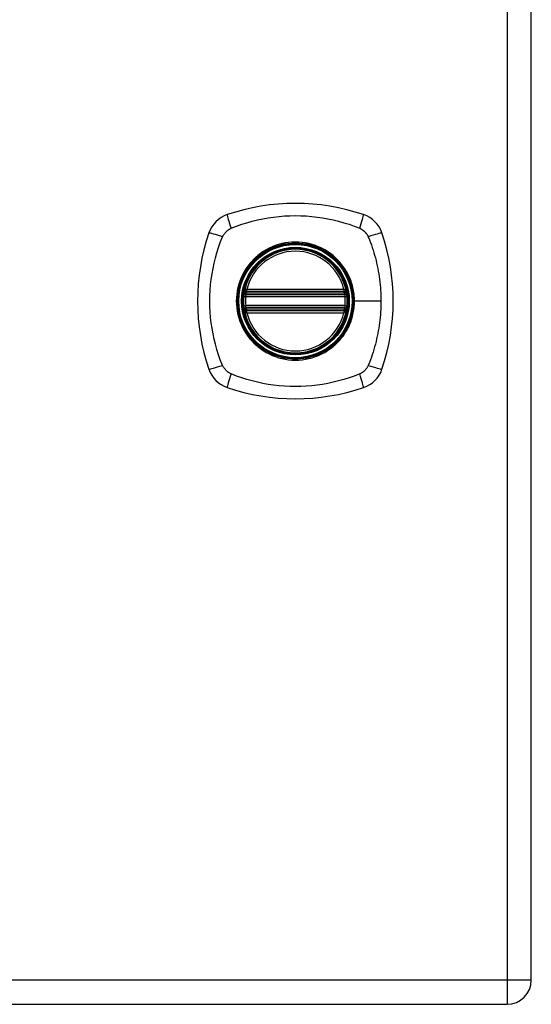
# Model space of a CAD drawing. Header units: inches. Extents: x 3.4 to 82.4, y 3.9 to 45.4.
# Tile 63 of 79: x 32.5 to 35.5, y 7.9 to 13.8. Entities that reach past the tile are written whole.
import ezdxf

# ---------------------------------------------------------------- set-up
doc = ezdxf.new("R2010")
doc.units = ezdxf.units.IN
doc.header["$MEASUREMENT"] = 0
doc.layers.add('Visible Edges(ANSI)', color=7, linetype='Continuous', lineweight=25)
doc.layers.add('Visible Tangent Edges(ANSI)', color=7, linetype='Continuous', lineweight=25)

msp = doc.modelspace()

# ---------------------------------------------------------------- linework, layer by layer
at = {"layer": 'Visible Edges(ANSI)'}
for p, q in [((35.5388, 8.04), (35.5388, 31.551)), ((33.8221, 12.2032), (34.4075, 12.2032)), ((33.818, 12.1834), (34.4116, 12.1834)), ((34.4116, 12.1046), (33.818, 12.1046)), ((34.4075, 12.0848), (33.8221, 12.0848)), ((23.7668, 7.894), (35.3928, 7.894))]:
    msp.add_line(p, q, dxfattribs=at)
at = {"layer": 'Visible Edges(ANSI)', "flags": 128}
for points in [[(33.8063, 12.1972), (33.8063, 12.1971), (33.8063, 12.197), (33.8063, 12.1967), (33.8062, 12.1964), (33.8061, 12.1959), (33.806, 12.1953), (33.8059, 12.1947), (33.8058, 12.1939), (33.8056, 12.193), (33.8055, 12.1921), (33.8053, 12.1911), (33.8052, 12.19), (33.805, 12.1888), (33.8048, 12.1876), (33.8046, 12.1863), (33.8045, 12.1849), (33.8043, 12.1835), (33.8041, 12.182), (33.8039, 12.1805), (33.8037, 12.179), (33.8036, 12.1774), (33.8034, 12.1758), (33.8032, 12.1742), (33.8031, 12.1726)], [(34.4265, 12.1726), (34.4263, 12.1742), (34.4261, 12.1758), (34.426, 12.1774), (34.4258, 12.179), (34.4256, 12.1805), (34.4254, 12.182), (34.4253, 12.1835), (34.4251, 12.1849), (34.4249, 12.1863), (34.4247, 12.1876), (34.4245, 12.1888), (34.4244, 12.19), (34.4242, 12.1911), (34.424, 12.1921), (34.4239, 12.193), (34.4238, 12.1939), (34.4236, 12.1947), (34.4235, 12.1953), (34.4234, 12.1959), (34.4234, 12.1964), (34.4233, 12.1967), (34.4232, 12.197), (34.4232, 12.1971), (34.4232, 12.1972)], [(33.8031, 12.1154), (33.8032, 12.1138), (33.8034, 12.1122), (33.8036, 12.1106), (33.8037, 12.109), (33.8039, 12.1075), (33.8041, 12.106), (33.8043, 12.1046), (33.8045, 12.1031), (33.8046, 12.1018), (33.8048, 12.1005), (33.805, 12.0992), (33.8052, 12.098), (33.8053, 12.0969), (33.8055, 12.0959), (33.8056, 12.095), (33.8058, 12.0941), (33.8059, 12.0934), (33.806, 12.0927), (33.8061, 12.0921), (33.8062, 12.0917), (33.8063, 12.0913), (33.8063, 12.091), (33.8063, 12.0909), (33.8063, 12.0908)], [(34.4232, 12.0908), (34.4232, 12.0909), (34.4232, 12.091), (34.4233, 12.0913), (34.4234, 12.0917), (34.4234, 12.0921), (34.4235, 12.0927), (34.4236, 12.0934), (34.4238, 12.0941), (34.4239, 12.095), (34.4241, 12.0959), (34.4242, 12.0969), (34.4244, 12.098), (34.4245, 12.0992), (34.4247, 12.1005), (34.4249, 12.1018), (34.4251, 12.1031), (34.4253, 12.1046), (34.4255, 12.106), (34.4256, 12.1075), (34.4258, 12.109), (34.426, 12.1106), (34.4261, 12.1122), (34.4263, 12.1138), (34.4265, 12.1154)]]:
    msp.add_lwpolyline(points, dxfattribs=at)
at = {"layer": 'Visible Edges(ANSI)'}
for radius in [0.3199, 0.315]:
    msp.add_circle((34.1148, 12.144), radius, dxfattribs=at)
for centre, radius, start, end in [((34.1148, 11.455), 1.2795, 71.22784, 108.77216), ((33.76, 12.4987), 0.1772, 108.77216, 161.22784), ((34.4695, 12.4987), 0.1772, 18.77216, 71.22784), ((34.8037, 12.144), 1.2795, 161.22784, 198.77216), ((33.4258, 12.144), 1.2795, 341.22784, 18.77216), ((34.1148, 12.144), 0.313, 13.63439, 166.36561), ((34.1148, 12.144), 0.313, 166.36561, 170.21598), ((33.8221, 12.215), 0.0118, 166.36561, 270), ((34.4075, 12.215), 0.0118, 270, 13.63439), ((34.1148, 12.144), 0.313, 9.78402, 13.63439), ((34.1148, 12.144), 0.313, 174.74991, 185.25009), ((33.818, 12.1952), 0.0118, 170.21598, 270), ((34.4116, 12.1952), 0.0118, 270, 9.78402), ((34.1148, 12.144), 0.313, 354.74991, 5.25009), ((33.818, 12.0928), 0.0118, 90, 189.78402), ((34.1148, 12.144), 0.313, 189.78402, 193.63439), ((33.8221, 12.073), 0.0118, 90, 193.63439), ((34.4075, 12.073), 0.0118, 346.36561, 90), ((34.4116, 12.0928), 0.0118, 350.21598, 90), ((34.1148, 12.144), 0.313, 346.36561, 350.21598), ((34.1148, 12.144), 0.313, 193.63439, 346.36561), ((33.76, 11.7893), 0.1772, 198.77216, 251.22784), ((34.4695, 11.7893), 0.1772, 288.77216, 341.22784), ((34.1148, 12.833), 1.2795, 251.22784, 288.77216), ((35.3928, 8.04), 0.146, 270, 0)]:
    msp.add_arc(centre, radius, start, end, dxfattribs=at)
at = {"layer": 'Visible Tangent Edges(ANSI)'}
for p, q in [((35.3928, 31.551), (35.3928, 8.04)), ((33.8106, 12.2178), (33.8221, 12.215)), ((33.8221, 12.2032), (33.8221, 12.215)), ((34.4075, 12.215), (33.8221, 12.215)), ((33.8221, 12.1933), (33.8221, 12.2032)), ((34.4075, 12.215), (34.4189, 12.2178)), ((34.4075, 12.215), (34.4075, 12.2032)), ((34.4075, 12.2032), (34.4075, 12.1933)), ((33.8031, 12.1726), (33.8149, 12.1716)), ((33.8123, 12.1962), (33.8063, 12.1972)), ((33.8149, 12.1716), (34.4147, 12.1716)), ((33.818, 12.1834), (33.818, 12.1935)), ((33.8221, 12.1933), (34.4075, 12.1933)), ((34.4116, 12.1935), (34.4116, 12.1834)), ((34.4147, 12.1716), (34.4265, 12.1726)), ((34.4232, 12.1972), (34.4173, 12.1962)), ((34.4669, 12.144), (34.4717, 12.144)), ((34.6314, 12.144), (34.4717, 12.144)), ((33.8031, 12.1154), (33.8149, 12.1164)), ((33.8063, 12.0908), (33.8123, 12.0918)), ((34.4147, 12.1164), (33.8149, 12.1164)), ((33.818, 12.0945), (33.818, 12.1046)), ((33.8221, 12.0848), (33.8221, 12.0947)), ((34.4075, 12.0947), (33.8221, 12.0947)), ((33.8221, 12.073), (33.8221, 12.0848)), ((34.4075, 12.0947), (34.4075, 12.0848)), ((34.4075, 12.0848), (34.4075, 12.073)), ((34.4116, 12.1046), (34.4116, 12.0945)), ((34.4147, 12.1164), (34.4265, 12.1154)), ((34.4173, 12.0918), (34.4232, 12.0908)), ((33.8221, 12.073), (33.8106, 12.0702)), ((33.8221, 12.073), (34.4075, 12.073)), ((34.4189, 12.0702), (34.4075, 12.073)), ((35.3928, 8.04), (23.7668, 8.04)), ((35.3928, 8.04), (35.3928, 7.894)), ((35.5388, 8.04), (35.3928, 8.04))]:
    msp.add_line(p, q, dxfattribs=at)
at = {"layer": 'Visible Tangent Edges(ANSI)', "flags": 128}
for points in [[(33.7262, 12.5839), (33.7597, 12.5977), (33.7908, 12.6082), (33.8221, 12.6179), (33.8538, 12.6266), (33.8857, 12.6344), (33.9179, 12.6412), (33.9503, 12.6471), (33.9829, 12.6519), (34.0157, 12.6557), (34.0486, 12.6584), (34.0815, 12.66), (34.1146, 12.6606), (34.1476, 12.66), (34.1806, 12.6584), (34.2135, 12.6557), (34.2462, 12.6519), (34.2789, 12.6471), (34.3113, 12.6413), (34.3436, 12.6344), (34.3756, 12.6266), (34.4073, 12.6179), (34.4388, 12.6082), (34.4698, 12.5977), (34.5034, 12.5839)], [(33.6748, 12.5326), (33.6762, 12.5354), (33.6776, 12.5381), (33.6791, 12.5408), (33.6807, 12.5434), (33.6824, 12.546), (33.6841, 12.5486), (33.6859, 12.5511), (33.6878, 12.5535), (33.6898, 12.5559), (33.6918, 12.5583), (33.6939, 12.5605), (33.696, 12.5628), (33.6982, 12.5649), (33.7005, 12.567), (33.7028, 12.569), (33.7052, 12.571), (33.7077, 12.5728), (33.7102, 12.5746), (33.7127, 12.5764), (33.7153, 12.578), (33.718, 12.5796), (33.7207, 12.5811), (33.7234, 12.5826), (33.7262, 12.5839)], [(34.5034, 12.5839), (34.5048, 12.5833), (34.5061, 12.5826), (34.5075, 12.5819), (34.5089, 12.5811), (34.5102, 12.5804), (34.5115, 12.5796), (34.5129, 12.5789), (34.5142, 12.5781), (34.5155, 12.5772), (34.5168, 12.5764), (34.5181, 12.5755), (34.5194, 12.5747), (34.5206, 12.5738), (34.5219, 12.5728), (34.5231, 12.5719), (34.5243, 12.571), (34.5255, 12.57), (34.5267, 12.569), (34.5279, 12.568), (34.5291, 12.567), (34.5302, 12.566), (34.5313, 12.5649), (34.5324, 12.5638), (34.5335, 12.5628)], [(34.5335, 12.5628), (34.5346, 12.5617), (34.5357, 12.5606), (34.5367, 12.5594), (34.5377, 12.5583), (34.5388, 12.5571), (34.5398, 12.556), (34.5407, 12.5548), (34.5417, 12.5536), (34.5427, 12.5524), (34.5436, 12.5511), (34.5445, 12.5499), (34.5454, 12.5486), (34.5463, 12.5474), (34.5471, 12.5461), (34.548, 12.5448), (34.5488, 12.5435), (34.5496, 12.5422), (34.5504, 12.5408), (34.5512, 12.5395), (34.5519, 12.5381), (34.5526, 12.5368), (34.5533, 12.5354), (34.554, 12.534), (34.5547, 12.5326)], [(33.6748, 11.7554), (33.6611, 11.789), (33.6506, 11.82), (33.6409, 11.8514), (33.6322, 11.883), (33.6244, 11.9149), (33.6176, 11.9471), (33.6117, 11.9796), (33.6069, 12.0122), (33.6031, 12.0449), (33.6004, 12.0778), (33.5987, 12.1108), (33.5982, 12.1438), (33.5987, 12.1768), (33.6004, 12.2098), (33.6031, 12.2427), (33.6068, 12.2755), (33.6117, 12.3081), (33.6175, 12.3406), (33.6243, 12.3728), (33.6322, 12.4048), (33.6409, 12.4366), (33.6505, 12.468), (33.6611, 12.499), (33.6748, 12.5326)], [(34.3423, 12.4186), (34.3262, 12.4312), (34.3093, 12.4429), (34.2917, 12.4537), (34.2736, 12.4634), (34.2549, 12.472), (34.2357, 12.4796), (34.2162, 12.4861), (34.1964, 12.4914), (34.1763, 12.4955), (34.1559, 12.4985), (34.1353, 12.5003), (34.1147, 12.5009), (34.0941, 12.5003), (34.0735, 12.4985), (34.0531, 12.4955), (34.033, 12.4913), (34.0131, 12.486), (33.9935, 12.4795), (33.9744, 12.472), (33.9557, 12.4633), (33.9376, 12.4536), (33.9201, 12.4429), (33.9033, 12.4312), (33.8872, 12.4186)], [(34.5547, 12.5326), (34.5629, 12.5144), (34.5685, 12.499), (34.5738, 12.4836), (34.579, 12.468), (34.5839, 12.4524), (34.5886, 12.4366), (34.5931, 12.4208), (34.5974, 12.4049), (34.6014, 12.3889), (34.6052, 12.3729), (34.6087, 12.3568), (34.612, 12.3407), (34.6151, 12.3245), (34.6179, 12.3082), (34.6204, 12.2919), (34.6227, 12.2756), (34.6247, 12.2593), (34.6265, 12.2429), (34.628, 12.2264), (34.6292, 12.21), (34.6301, 12.1935), (34.6308, 12.177), (34.6312, 12.1605), (34.6314, 12.144)], [(34.4669, 12.144), (34.4602, 12.0752), (34.4402, 12.009), (34.4076, 11.948), (34.3637, 11.8945), (34.3105, 11.851), (34.2495, 11.8185), (34.1833, 11.7986), (34.1144, 11.7919), (34.0456, 11.7987), (33.9796, 11.8188), (33.9186, 11.8514), (33.8653, 11.8951), (33.8218, 11.9483), (33.7894, 12.0092), (33.7693, 12.0755), (33.7626, 12.1442), (33.7694, 12.213), (33.7895, 12.2792), (33.8221, 12.3402), (33.8658, 12.3934), (33.919, 12.437), (33.9799, 12.4694), (34.0461, 12.4894), (34.115, 12.4961), (34.1839, 12.4893), (34.2498, 12.4693), (34.3109, 12.4367), (34.3641, 12.393), (34.4078, 12.3397), (34.4402, 12.2787), (34.4601, 12.2127), (34.4669, 12.144)], [(33.8872, 12.4186), (33.8851, 12.4168), (33.883, 12.415), (33.8809, 12.4132), (33.8788, 12.4114), (33.8767, 12.4095), (33.8746, 12.4077), (33.8726, 12.4058), (33.8706, 12.4039), (33.8686, 12.402), (33.8666, 12.4001), (33.8646, 12.3981), (33.8626, 12.3962), (33.8606, 12.3942), (33.8587, 12.3922), (33.8568, 12.3902), (33.8549, 12.3882), (33.853, 12.3862), (33.8511, 12.3841), (33.8492, 12.3821), (33.8474, 12.38), (33.8456, 12.3779), (33.8437, 12.3758), (33.8419, 12.3737), (33.8402, 12.3716)], [(34.3894, 12.3716), (34.3876, 12.3737), (34.3858, 12.3758), (34.384, 12.3779), (34.3822, 12.38), (34.3803, 12.3821), (34.3784, 12.3841), (34.3766, 12.3862), (34.3747, 12.3882), (34.3728, 12.3902), (34.3708, 12.3922), (34.3689, 12.3942), (34.3669, 12.3962), (34.365, 12.3981), (34.363, 12.4001), (34.361, 12.402), (34.359, 12.4039), (34.3569, 12.4058), (34.3549, 12.4077), (34.3528, 12.4095), (34.3508, 12.4114), (34.3487, 12.4132), (34.3466, 12.415), (34.3445, 12.4168), (34.3423, 12.4186)], [(33.8402, 12.3716), (33.8275, 12.3554), (33.8158, 12.3386), (33.8051, 12.321), (33.7953, 12.3028), (33.7867, 12.2841), (33.7791, 12.265), (33.7727, 12.2454), (33.7674, 12.2255), (33.7632, 12.2054), (33.7603, 12.185), (33.7585, 12.1645), (33.7579, 12.1439), (33.7585, 12.1232), (33.7603, 12.1028), (33.7633, 12.0825), (33.7674, 12.0623), (33.7728, 12.0424), (33.7792, 12.0228), (33.7868, 12.0036), (33.7955, 11.9849), (33.8051, 11.9668), (33.8159, 11.9494), (33.8275, 11.9326), (33.8402, 11.9164)], [(34.4717, 12.144), (34.4715, 12.1543), (34.471, 12.1645), (34.4703, 12.1748), (34.4692, 12.185), (34.4679, 12.1953), (34.4663, 12.2054), (34.4643, 12.2156), (34.4621, 12.2257), (34.4596, 12.2356), (34.4568, 12.2455), (34.4538, 12.2553), (34.4504, 12.265), (34.4468, 12.2746), (34.4429, 12.2841), (34.4387, 12.2935), (34.4342, 12.3028), (34.4295, 12.312), (34.4245, 12.321), (34.4193, 12.3298), (34.4138, 12.3385), (34.408, 12.3471), (34.402, 12.3554), (34.3958, 12.3636), (34.3894, 12.3716)], [(33.8106, 12.2178), (33.8104, 12.2168), (33.8102, 12.2159), (33.81, 12.215), (33.8099, 12.214), (33.8097, 12.2131), (33.8096, 12.2121), (33.8096, 12.2112), (33.8095, 12.2102), (33.8095, 12.2093), (33.8095, 12.2083), (33.8095, 12.2074), (33.8095, 12.2064), (33.8096, 12.2055), (33.8097, 12.2046), (33.8098, 12.2037), (33.81, 12.2028), (33.8102, 12.2019), (33.8104, 12.201), (33.8106, 12.2001), (33.8109, 12.1993), (33.8112, 12.1985), (33.8115, 12.1977), (33.8119, 12.1969), (33.8123, 12.1962)], [(34.4173, 12.1962), (34.4177, 12.1969), (34.418, 12.1977), (34.4184, 12.1985), (34.4187, 12.1993), (34.4189, 12.2001), (34.4192, 12.201), (34.4194, 12.2019), (34.4196, 12.2028), (34.4197, 12.2037), (34.4198, 12.2046), (34.4199, 12.2055), (34.42, 12.2064), (34.4201, 12.2074), (34.4201, 12.2083), (34.4201, 12.2093), (34.42, 12.2102), (34.42, 12.2112), (34.4199, 12.2121), (34.4198, 12.2131), (34.4197, 12.214), (34.4195, 12.215), (34.4194, 12.2159), (34.4192, 12.2168), (34.4189, 12.2178)], [(33.8123, 12.1962), (33.8125, 12.196), (33.8127, 12.1958), (33.8129, 12.1957), (33.8131, 12.1955), (33.8133, 12.1954), (33.8135, 12.1952), (33.8137, 12.1951), (33.8139, 12.195), (33.8142, 12.1948), (33.8144, 12.1947), (33.8146, 12.1946), (33.8149, 12.1945), (33.8151, 12.1943), (33.8154, 12.1942), (33.8156, 12.1941), (33.8159, 12.194), (33.8161, 12.1939), (33.8164, 12.1939), (33.8166, 12.1938), (33.8169, 12.1937), (33.8172, 12.1936), (33.8174, 12.1936), (33.8177, 12.1935), (33.818, 12.1935)], [(33.8149, 12.1716), (33.815, 12.1723), (33.8152, 12.1731), (33.8153, 12.1739), (33.8155, 12.1746), (33.8157, 12.1754), (33.8158, 12.1761), (33.816, 12.1768), (33.8162, 12.1775), (33.8164, 12.1781), (33.8165, 12.1787), (33.8167, 12.1793), (33.8169, 12.1799), (33.817, 12.1804), (33.8172, 12.1809), (33.8173, 12.1814), (33.8174, 12.1818), (33.8176, 12.1822), (33.8177, 12.1825), (33.8178, 12.1827), (33.8178, 12.183), (33.8179, 12.1831), (33.8179, 12.1833), (33.818, 12.1833), (33.818, 12.1834)], [(33.818, 12.1935), (33.8181, 12.1934), (33.8183, 12.1934), (33.8185, 12.1934), (33.8187, 12.1934), (33.8188, 12.1934), (33.819, 12.1934), (33.8192, 12.1934), (33.8193, 12.1934), (33.8195, 12.1933), (33.8197, 12.1933), (33.8198, 12.1933), (33.82, 12.1933), (33.8202, 12.1933), (33.8204, 12.1933), (33.8205, 12.1933), (33.8207, 12.1933), (33.8209, 12.1933), (33.821, 12.1933), (33.8212, 12.1933), (33.8214, 12.1933), (33.8216, 12.1933), (33.8217, 12.1933), (33.8219, 12.1933), (33.8221, 12.1933)], [(34.3894, 11.9164), (34.3958, 11.9244), (34.4021, 11.9326), (34.4081, 11.941), (34.4138, 11.9496), (34.4193, 11.9583), (34.4246, 11.9672), (34.4296, 11.9762), (34.4343, 11.9853), (34.4387, 11.9946), (34.4429, 12.0039), (34.4468, 12.0134), (34.4504, 12.023), (34.4538, 12.0327), (34.4569, 12.0425), (34.4597, 12.0524), (34.4622, 12.0624), (34.4644, 12.0725), (34.4663, 12.0826), (34.4679, 12.0928), (34.4693, 12.103), (34.4703, 12.1133), (34.4711, 12.1235), (34.4715, 12.1338), (34.4717, 12.144)], [(34.4075, 12.1933), (34.4076, 12.1933), (34.4078, 12.1933), (34.408, 12.1933), (34.4082, 12.1933), (34.4083, 12.1933), (34.4085, 12.1933), (34.4087, 12.1933), (34.4088, 12.1933), (34.409, 12.1933), (34.4092, 12.1933), (34.4094, 12.1933), (34.4095, 12.1933), (34.4097, 12.1933), (34.4099, 12.1933), (34.41, 12.1933), (34.4102, 12.1934), (34.4104, 12.1934), (34.4106, 12.1934), (34.4107, 12.1934), (34.4109, 12.1934), (34.4111, 12.1934), (34.4112, 12.1934), (34.4114, 12.1934), (34.4116, 12.1935)], [(34.4116, 12.1935), (34.4118, 12.1935), (34.4121, 12.1936), (34.4124, 12.1936), (34.4126, 12.1937), (34.4129, 12.1938), (34.4132, 12.1939), (34.4134, 12.1939), (34.4137, 12.194), (34.4139, 12.1941), (34.4142, 12.1942), (34.4144, 12.1943), (34.4147, 12.1945), (34.4149, 12.1946), (34.4151, 12.1947), (34.4154, 12.1948), (34.4156, 12.195), (34.4158, 12.1951), (34.416, 12.1952), (34.4163, 12.1954), (34.4165, 12.1955), (34.4167, 12.1957), (34.4169, 12.1958), (34.4171, 12.196), (34.4173, 12.1962)], [(34.4116, 12.1834), (34.4116, 12.1833), (34.4116, 12.1833), (34.4117, 12.1831), (34.4117, 12.183), (34.4118, 12.1827), (34.4119, 12.1825), (34.412, 12.1822), (34.4121, 12.1818), (34.4122, 12.1814), (34.4124, 12.1809), (34.4125, 12.1804), (34.4127, 12.1799), (34.4129, 12.1793), (34.413, 12.1787), (34.4132, 12.1781), (34.4134, 12.1775), (34.4135, 12.1768), (34.4137, 12.1761), (34.4139, 12.1754), (34.4141, 12.1746), (34.4142, 12.1739), (34.4144, 12.1731), (34.4145, 12.1723), (34.4147, 12.1716)], [(34.6314, 12.144), (34.6312, 12.1275), (34.6308, 12.111), (34.6301, 12.0944), (34.6292, 12.078), (34.6279, 12.0615), (34.6265, 12.0451), (34.6247, 12.0287), (34.6227, 12.0123), (34.6204, 11.996), (34.6179, 11.9797), (34.6151, 11.9634), (34.612, 11.9472), (34.6087, 11.9311), (34.6052, 11.915), (34.6014, 11.899), (34.5974, 11.8831), (34.5931, 11.8672), (34.5886, 11.8514), (34.5839, 11.8357), (34.579, 11.82), (34.5739, 11.8045), (34.5685, 11.789), (34.5629, 11.7736), (34.5547, 11.7554)], [(33.8123, 12.0918), (33.8119, 12.0911), (33.8115, 12.0903), (33.8112, 12.0895), (33.8109, 12.0887), (33.8106, 12.0879), (33.8104, 12.087), (33.8102, 12.0861), (33.81, 12.0853), (33.8098, 12.0843), (33.8097, 12.0834), (33.8096, 12.0825), (33.8095, 12.0816), (33.8095, 12.0806), (33.8095, 12.0797), (33.8095, 12.0787), (33.8095, 12.0778), (33.8096, 12.0768), (33.8096, 12.0759), (33.8097, 12.0749), (33.8099, 12.074), (33.81, 12.073), (33.8102, 12.0721), (33.8104, 12.0712), (33.8106, 12.0702)], [(33.818, 12.0945), (33.8177, 12.0945), (33.8174, 12.0944), (33.8172, 12.0944), (33.8169, 12.0943), (33.8166, 12.0942), (33.8164, 12.0941), (33.8161, 12.0941), (33.8159, 12.094), (33.8156, 12.0939), (33.8154, 12.0938), (33.8151, 12.0937), (33.8149, 12.0935), (33.8146, 12.0934), (33.8144, 12.0933), (33.8142, 12.0932), (33.8139, 12.093), (33.8137, 12.0929), (33.8135, 12.0928), (33.8133, 12.0926), (33.8131, 12.0925), (33.8129, 12.0923), (33.8127, 12.0922), (33.8125, 12.092), (33.8123, 12.0918)], [(33.818, 12.1046), (33.818, 12.1047), (33.8179, 12.1047), (33.8179, 12.1049), (33.8178, 12.105), (33.8178, 12.1053), (33.8177, 12.1055), (33.8176, 12.1059), (33.8174, 12.1062), (33.8173, 12.1066), (33.8172, 12.1071), (33.817, 12.1076), (33.8169, 12.1081), (33.8167, 12.1087), (33.8165, 12.1093), (33.8163, 12.1099), (33.8162, 12.1106), (33.816, 12.1112), (33.8158, 12.1119), (33.8156, 12.1127), (33.8155, 12.1134), (33.8153, 12.1142), (33.8152, 12.1149), (33.815, 12.1157), (33.8149, 12.1164)], [(33.8221, 12.0947), (33.8219, 12.0947), (33.8217, 12.0947), (33.8216, 12.0947), (33.8214, 12.0947), (33.8212, 12.0947), (33.821, 12.0947), (33.8209, 12.0947), (33.8207, 12.0947), (33.8205, 12.0947), (33.8204, 12.0947), (33.8202, 12.0947), (33.82, 12.0947), (33.8198, 12.0947), (33.8197, 12.0947), (33.8195, 12.0947), (33.8193, 12.0946), (33.8192, 12.0946), (33.819, 12.0946), (33.8188, 12.0946), (33.8187, 12.0946), (33.8185, 12.0946), (33.8183, 12.0946), (33.8181, 12.0946), (33.818, 12.0945)], [(34.4116, 12.0945), (34.4114, 12.0946), (34.4112, 12.0946), (34.4111, 12.0946), (34.4109, 12.0946), (34.4107, 12.0946), (34.4106, 12.0946), (34.4104, 12.0946), (34.4102, 12.0946), (34.41, 12.0947), (34.4099, 12.0947), (34.4097, 12.0947), (34.4095, 12.0947), (34.4094, 12.0947), (34.4092, 12.0947), (34.409, 12.0947), (34.4088, 12.0947), (34.4087, 12.0947), (34.4085, 12.0947), (34.4083, 12.0947), (34.4082, 12.0947), (34.408, 12.0947), (34.4078, 12.0947), (34.4076, 12.0947), (34.4075, 12.0947)], [(34.4147, 12.1164), (34.4145, 12.1157), (34.4144, 12.1149), (34.4142, 12.1142), (34.4141, 12.1134), (34.4139, 12.1127), (34.4137, 12.1119), (34.4136, 12.1112), (34.4134, 12.1106), (34.4132, 12.1099), (34.413, 12.1093), (34.4129, 12.1087), (34.4127, 12.1081), (34.4125, 12.1076), (34.4124, 12.1071), (34.4122, 12.1066), (34.4121, 12.1062), (34.412, 12.1059), (34.4119, 12.1055), (34.4118, 12.1053), (34.4117, 12.105), (34.4117, 12.1049), (34.4116, 12.1047), (34.4116, 12.1047), (34.4116, 12.1046)], [(34.4173, 12.0918), (34.4171, 12.092), (34.4169, 12.0922), (34.4167, 12.0923), (34.4165, 12.0925), (34.4163, 12.0926), (34.416, 12.0928), (34.4158, 12.0929), (34.4156, 12.093), (34.4154, 12.0932), (34.4151, 12.0933), (34.4149, 12.0934), (34.4147, 12.0935), (34.4144, 12.0937), (34.4142, 12.0938), (34.4139, 12.0939), (34.4137, 12.094), (34.4134, 12.0941), (34.4132, 12.0941), (34.4129, 12.0942), (34.4126, 12.0943), (34.4124, 12.0944), (34.4121, 12.0944), (34.4118, 12.0945), (34.4116, 12.0945)], [(34.4189, 12.0702), (34.4192, 12.0712), (34.4194, 12.0721), (34.4195, 12.073), (34.4197, 12.074), (34.4198, 12.0749), (34.4199, 12.0759), (34.42, 12.0768), (34.42, 12.0778), (34.4201, 12.0787), (34.4201, 12.0797), (34.4201, 12.0806), (34.42, 12.0816), (34.4199, 12.0825), (34.4198, 12.0834), (34.4197, 12.0843), (34.4196, 12.0853), (34.4194, 12.0861), (34.4192, 12.087), (34.4189, 12.0879), (34.4187, 12.0887), (34.4184, 12.0895), (34.418, 12.0903), (34.4177, 12.0911), (34.4173, 12.0918)], [(33.8402, 11.9164), (33.8419, 11.9143), (33.8437, 11.9122), (33.8456, 11.9101), (33.8474, 11.908), (33.8492, 11.9059), (33.8511, 11.9039), (33.853, 11.9018), (33.8549, 11.8998), (33.8568, 11.8978), (33.8587, 11.8958), (33.8606, 11.8938), (33.8626, 11.8918), (33.8646, 11.8899), (33.8665, 11.8879), (33.8685, 11.886), (33.8706, 11.8841), (33.8726, 11.8822), (33.8746, 11.8803), (33.8767, 11.8785), (33.8788, 11.8766), (33.8809, 11.8748), (33.883, 11.873), (33.8851, 11.8712), (33.8872, 11.8694)], [(34.3423, 11.8694), (34.3445, 11.8712), (34.3466, 11.873), (34.3487, 11.8748), (34.3508, 11.8766), (34.3528, 11.8784), (34.3549, 11.8803), (34.3569, 11.8822), (34.3589, 11.8841), (34.361, 11.886), (34.363, 11.8879), (34.3649, 11.8898), (34.3669, 11.8918), (34.3689, 11.8938), (34.3708, 11.8957), (34.3727, 11.8977), (34.3746, 11.8998), (34.3765, 11.9018), (34.3784, 11.9038), (34.3803, 11.9059), (34.3821, 11.908), (34.384, 11.9101), (34.3858, 11.9122), (34.3876, 11.9143), (34.3894, 11.9164)], [(33.8872, 11.8694), (33.9034, 11.8568), (33.9203, 11.8451), (33.9378, 11.8343), (33.956, 11.8246), (33.9747, 11.816), (33.9938, 11.8084), (34.0134, 11.8019), (34.0332, 11.7966), (34.0533, 11.7925), (34.0736, 11.7895), (34.0941, 11.7877), (34.1147, 11.7871), (34.1354, 11.7877), (34.1559, 11.7895), (34.1763, 11.7925), (34.1965, 11.7967), (34.2164, 11.802), (34.2359, 11.8084), (34.2551, 11.816), (34.2737, 11.8246), (34.2919, 11.8343), (34.3094, 11.8451), (34.3262, 11.8568), (34.3423, 11.8694)], [(33.7262, 11.7041), (33.7234, 11.7054), (33.7207, 11.7069), (33.718, 11.7084), (33.7153, 11.71), (33.7127, 11.7116), (33.7102, 11.7133), (33.7077, 11.7152), (33.7053, 11.717), (33.7029, 11.719), (33.7005, 11.721), (33.6983, 11.723), (33.6961, 11.7252), (33.6939, 11.7274), (33.6918, 11.7297), (33.6898, 11.732), (33.6879, 11.7344), (33.686, 11.7369), (33.6842, 11.7394), (33.6824, 11.7419), (33.6808, 11.7445), (33.6792, 11.7472), (33.6776, 11.7499), (33.6762, 11.7526), (33.6748, 11.7554)], [(34.5547, 11.7554), (34.5534, 11.7526), (34.5519, 11.7499), (34.5504, 11.7472), (34.5488, 11.7446), (34.5472, 11.742), (34.5454, 11.7394), (34.5436, 11.7369), (34.5418, 11.7345), (34.5398, 11.7321), (34.5378, 11.7298), (34.5357, 11.7275), (34.5336, 11.7253), (34.5314, 11.7232), (34.5291, 11.7211), (34.5268, 11.7191), (34.5244, 11.7171), (34.5219, 11.7152), (34.5194, 11.7134), (34.5169, 11.7117), (34.5143, 11.71), (34.5116, 11.7084), (34.5089, 11.7069), (34.5061, 11.7054), (34.5034, 11.7041)], [(34.5034, 11.7041), (34.4698, 11.6903), (34.4388, 11.6798), (34.4073, 11.6701), (34.3756, 11.6614), (34.3436, 11.6536), (34.3113, 11.6467), (34.2789, 11.6409), (34.2462, 11.6361), (34.2135, 11.6323), (34.1806, 11.6296), (34.1476, 11.628), (34.1146, 11.6274), (34.0815, 11.628), (34.0486, 11.6296), (34.0157, 11.6323), (33.9829, 11.6361), (33.9503, 11.6409), (33.9179, 11.6468), (33.8857, 11.6536), (33.8538, 11.6614), (33.8221, 11.6701), (33.7908, 11.6798), (33.7597, 11.6903), (33.7262, 11.7041)]]:
    msp.add_lwpolyline(points, dxfattribs=at)
at = {"layer": 'Visible Tangent Edges(ANSI)'}
for radius in [0.3464, 0.3422, 0.3254, 0.3242]:
    msp.add_circle((34.1148, 12.144), radius, dxfattribs=at)
for start, end in [(13.63439, 166.36561), (174.74991, 185.25009), (354.74991, 5.25009), (193.63439, 346.36561)]:
    msp.add_arc((34.1148, 12.144), 0.3012, start, end, dxfattribs=at)
for centre, major_axis, ratio, start_param, end_param in [((33.7405, 12.5563), (-0.0372, 0.1121), 0.042597, 0.170073, 1.307344), ((34.4891, 12.5563), (0.0372, 0.1121), 0.042597, 4.975842, 6.113112), ((33.7025, 12.5183), (-0.1121, 0.0372), 0.042597, 4.975842, 6.113112), ((34.527, 12.5183), (0.1121, 0.0372), 0.042597, 0.170073, 1.307344), ((33.8066, 12.1971), (0.00773, 0.00893), 0.431674, 4.96723, 6.283185), ((33.818, 12.1917), (0.0021, 0.0116), 0.025638, 0, 1.426581), ((34.4116, 12.1917), (-0.0021, 0.0116), 0.025638, 4.856604, 6.283185), ((34.4229, 12.1971), (-0.00773, 0.00893), 0.431674, 0, 1.315955), ((33.8066, 12.0909), (0.00773, -0.00893), 0.431674, 0, 1.315955), ((33.818, 12.0963), (0.0021, -0.0116), 0.025638, 4.856604, 6.283185), ((34.4116, 12.0963), (-0.0021, -0.0116), 0.025638, 0, 1.426581), ((34.4229, 12.0909), (-0.00773, -0.00893), 0.431674, 4.96723, 6.283185), ((33.7025, 11.7697), (-0.1121, -0.0372), 0.042597, 0.170073, 1.307344), ((34.527, 11.7697), (0.1121, -0.0372), 0.042597, 4.975842, 6.113112), ((33.7405, 11.7317), (-0.0372, -0.1121), 0.042597, 4.975842, 6.113112), ((34.4891, 11.7317), (0.0372, -0.1121), 0.042597, 0.170073, 1.307344)]:
    msp.add_ellipse(centre, major_axis=major_axis, ratio=ratio, start_param=start_param, end_param=end_param, dxfattribs=at)

doc.saveas('drawing.dxf')
